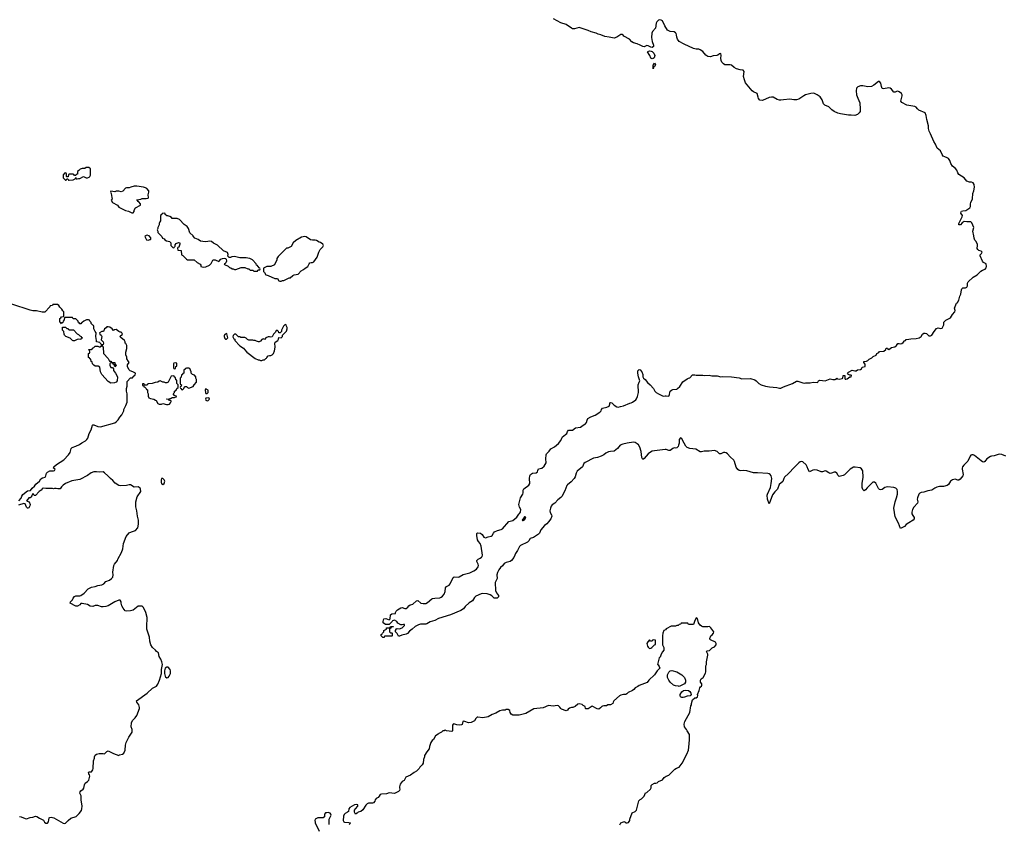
# Model space of a CAD drawing. Header units: inches. Extents: x 2348423 to 2474978, y 460702 to 613625.
# Tile 7 of 113: x 2396328 to 2411467, y 480952 to 493323. Entities that reach past the tile are written whole.
import ezdxf

# ---------------------------------------------------------------- set-up
doc = ezdxf.new("R2010")
doc.units = ezdxf.units.IN
doc.header["$MEASUREMENT"] = 0
for name, color, linetype in [('C3498', 7, 'Continuous'), ('C3499', 7, 'Continuous'), ('C4408', 7, 'Continuous'), ('C4409', 7, 'Continuous'), ('C4418', 7, 'Continuous'), ('C4419', 7, 'Continuous')]:
    doc.layers.add(name, color=color, linetype=linetype)

msp = doc.modelspace()

# ---------------------------------------------------------------- linework, layer by layer
at = {"layer": 'C3498', "color": 5, "elevation": 120}
for points in [[(2398265, 490000), (2398254, 489990), (2398278, 489938), (2398310, 489934), (2398330, 489942), (2398338, 489942), (2398346, 489950), (2398346, 489970), (2398318, 489998), (2398312, 490000)], [(2398504, 490000), (2398514, 489990), (2398525, 489965), (2398550, 489952), (2398560, 489940), (2398584, 489924), (2398634, 489910), (2398642, 489902), (2398654, 489890), (2398654, 489850), (2398690, 489814), (2398702, 489818), (2398707, 489833), (2398718, 489842), (2398720, 489860), (2398736, 489884), (2398770, 489898), (2398790, 489892), (2398792, 489870), (2398780, 489840), (2398773, 489827), (2398758, 489822), (2398754, 489810), (2398758, 489778), (2398813, 489773), (2398814, 489710), (2398837, 489697), (2398890, 489642), (2398910, 489632), (2399012, 489632), (2399054, 489590), (2399104, 489564), (2399112, 489550), (2399114, 489530), (2399150, 489518), (2399190, 489522), (2399246, 489550), (2399270, 489574), (2399295, 489625), (2399306, 489630), (2399331, 489631), (2399390, 489605), (2399420, 489640), (2399447, 489653), (2399470, 489655), (2399491, 489650), (2399501, 489641), (2399507, 489610), (2399496, 489584), (2399486, 489574), (2399474, 489570), (2399478, 489558), (2399532, 489532), (2399553, 489513), (2399574, 489510), (2399593, 489493), (2399612, 489492), (2399630, 489482), (2399650, 489482), (2399733, 489513), (2399790, 489512), (2399833, 489493), (2399852, 489492), (2399870, 489474), (2399910, 489474), (2399930, 489454), (2399970, 489454), (2399982, 489458), (2399990, 489474), (2400000, 489475)], [(2400000, 489523), (2399987, 489527), (2399982, 489542), (2399967, 489547), (2399966, 489570), (2399906, 489630), (2399866, 489650), (2399838, 489658), (2399810, 489662), (2399710, 489662), (2399630, 489684), (2399590, 489675), (2399570, 489665), (2399547, 489667), (2399528, 489688), (2399533, 489713), (2399529, 489730), (2399521, 489741), (2399462, 489770), (2399370, 489855), (2399309, 489889), (2399275, 489915), (2399250, 489919), (2399190, 489905), (2399146, 489910), (2399110, 489917), (2399070, 489944), (2399023, 489963), (2398997, 489997), (2398995, 490000)], [(2396314, 485926), (2396352, 485968), (2396361, 485999), (2396376, 486024), (2396450, 486078), (2396496, 486084), (2396520, 486120), (2396555, 486150), (2396578, 486182), (2396630, 486226), (2396654, 486266), (2396679, 486281), (2396719, 486290), (2396732, 486310), (2396739, 486350), (2396754, 486366), (2396790, 486387), (2396850, 486384), (2396861, 486390), (2396874, 486410), (2396870, 486418), (2396848, 486430), (2396855, 486450), (2396895, 486485), (2397004, 486556), (2397079, 486630), (2397104, 486670), (2397121, 486730), (2397133, 486747), (2397190, 486764), (2397247, 486793), (2397281, 486819), (2397339, 486850), (2397361, 486870), (2397373, 486890), (2397397, 486963), (2397425, 487015), (2397445, 487090), (2397450, 487094), (2397470, 487095), (2397530, 487067), (2397570, 487064), (2397790, 487127), (2397810, 487138), (2397842, 487170), (2397866, 487214), (2397899, 487250), (2397928, 487310), (2397928, 487330), (2397962, 487390), (2397980, 487440), (2397978, 487570), (2397969, 487610), (2397969, 487650), (2397978, 487690), (2397980, 487760), (2398030, 487814), (2398062, 487818), (2398067, 487833), (2398082, 487838), (2398087, 487853), (2398102, 487858), (2398106, 487890), (2398066, 487910), (2398024, 487924), (2398005, 487945), (2397985, 487990), (2397986, 488014), (2398009, 488050), (2398002, 488070), (2397975, 488110), (2397975, 488135), (2397962, 488170), (2397962, 488210), (2397973, 488267), (2397975, 488315), (2397962, 488342), (2397948, 488348), (2397948, 488370), (2397938, 488390), (2397910, 488418), (2397886, 488430), (2397868, 488450), (2397906, 488490), (2397898, 488510), (2397890, 488518), (2397870, 488518), (2397850, 488529), (2397810, 488558), (2397784, 488556), (2397770, 488546), (2397748, 488568), (2397714, 488594), (2397690, 488598), (2397670, 488598), (2397657, 488583), (2397632, 488568), (2397614, 488530), (2397593, 488527), (2397554, 488510), (2397562, 488490), (2397582, 488470), (2397591, 488451), (2397582, 488402), (2397610, 488372), (2397618, 488350), (2397612, 488328), (2397598, 488322), (2397594, 488310), (2397613, 488287), (2397614, 488190), (2397690, 488114), (2397710, 488074), (2397731, 488071), (2397738, 488058), (2397750, 488054), (2397792, 488052), (2397798, 488018), (2397810, 488014), (2397811, 488011), (2397788, 487988), (2397782, 488022), (2397768, 488028), (2397762, 488042), (2397730, 488046), (2397718, 488042), (2397714, 488030), (2397714, 488010), (2397724, 487984), (2397730, 487974), (2397753, 487973), (2397770, 487954), (2397771, 487930), (2397801, 487890), (2397831, 487830), (2397825, 487770), (2397811, 487749), (2397783, 487737), (2397730, 487734), (2397690, 487759), (2397589, 487870), (2397568, 487910), (2397562, 487982), (2397536, 487996), (2397490, 487998), (2397466, 488010), (2397448, 488030), (2397442, 488062), (2397426, 488070), (2397422, 488102), (2397407, 488107), (2397402, 488122), (2397386, 488130), (2397386, 488190), (2397402, 488198), (2397406, 488210), (2397402, 488242), (2397390, 488246), (2397390, 488254), (2397430, 488254), (2397442, 488258), (2397446, 488270), (2397470, 488282), (2397490, 488302), (2397530, 488302), (2397550, 488292), (2397567, 488293), (2397586, 488310), (2397586, 488330), (2397566, 488350), (2397562, 488362), (2397508, 488368), (2397509, 488390), (2397499, 488450), (2397506, 488510), (2397486, 488530), (2397466, 488570), (2397466, 488610), (2397462, 488622), (2397450, 488626), (2397428, 488650), (2397427, 488667), (2397406, 488690), (2397402, 488702), (2397387, 488707), (2397353, 488707), (2397314, 488690), (2397290, 488666), (2397278, 488662), (2397270, 488646), (2397250, 488646), (2397242, 488662), (2397226, 488670), (2397226, 488690), (2397190, 488726), (2397150, 488726), (2397142, 488742), (2397130, 488746), (2397030, 488746), (2397018, 488742), (2397014, 488710), (2396994, 488690), (2396993, 488667), (2396978, 488662), (2396970, 488646), (2396962, 488662), (2396946, 488670), (2396946, 488730), (2396962, 488738), (2396968, 488752), (2397002, 488758), (2397006, 488770), (2397006, 488830), (2396990, 488846), (2396978, 488870), (2396943, 488903), (2396930, 488926), (2396910, 488946), (2396850, 488946), (2396838, 488942), (2396830, 488926), (2396798, 488922), (2396793, 488907), (2396713, 488827), (2396672, 488828), (2396588, 488848), (2396531, 488849), (2396490, 488855), (2396206, 488950)], [(2400000, 488370), (2399970, 488378), (2399950, 488388), (2399930, 488388), (2399910, 488395), (2399850, 488398), (2399830, 488408), (2399810, 488428), (2399790, 488435), (2399730, 488438), (2399710, 488446), (2399690, 488446), (2399650, 488486), (2399630, 488486), (2399610, 488466), (2399606, 488446), (2399618, 488418), (2399634, 488410), (2399634, 488390), (2399714, 488310), (2399771, 488271), (2399782, 488250), (2399822, 488210), (2399950, 488112), (2399993, 488093), (2400000, 488092)], [(2396327, 481073), (2396350, 481067), (2396410, 481040), (2396430, 481038), (2396490, 481056), (2396530, 481060), (2396570, 481075), (2396590, 481073), (2396630, 481045), (2396693, 481013), (2396710, 480985), (2396730, 480967), (2396755, 480970), (2396769, 480990), (2396783, 481050), (2396790, 481057), (2396810, 481064), (2396852, 481052), (2396998, 480970), (2397010, 480965), (2397030, 480968), (2397071, 481009), (2397116, 481044), (2397194, 481070), (2397243, 481117), (2397276, 481164), (2397284, 481190), (2397289, 481230), (2397272, 481330), (2397272, 481390), (2397253, 481430), (2397256, 481450), (2397270, 481467), (2397304, 481490), (2397315, 481505), (2397323, 481557), (2397336, 481584), (2397372, 481608), (2397389, 481630), (2397404, 481690), (2397402, 481710), (2397389, 481730), (2397384, 481750), (2397390, 481756), (2397410, 481761), (2397430, 481758), (2397453, 481787), (2397457, 481810), (2397462, 481930), (2397478, 481970), (2397478, 481990), (2397490, 482014), (2397510, 482032), (2397527, 482033), (2397550, 482042), (2397610, 482042), (2397630, 482034), (2397670, 482072), (2397690, 482082), (2397770, 482038), (2397850, 482012), (2397861, 482019), (2397910, 482031), (2397930, 482044), (2397950, 482090), (2397954, 482170), (2397967, 482210), (2398007, 482290), (2398055, 482370), (2398055, 482410), (2398041, 482450), (2398046, 482514), (2398064, 482550), (2398104, 482590), (2398130, 482625), (2398169, 482730), (2398169, 482750), (2398159, 482790), (2398130, 482828), (2398124, 482850), (2398290, 482966), (2398370, 483046), (2398430, 483076), (2398450, 483105), (2398478, 483170), (2398507, 483270), (2398507, 483330), (2398522, 483410), (2398512, 483452), (2398499, 483490), (2398473, 483530), (2398462, 483590), (2398430, 483609), (2398414, 483630), (2398369, 483670), (2398343, 483710), (2398329, 483770), (2398323, 483830), (2398285, 483950), (2398281, 483990), (2398288, 484132), (2398269, 484210), (2398230, 484286), (2398210, 484306), (2398150, 484306), (2398074, 484246), (2398030, 484234), (2397970, 484229), (2397950, 484235), (2397917, 484277), (2397899, 484310), (2397889, 484350), (2397889, 484370), (2397870, 484398), (2397850, 484398), (2397790, 484374), (2397741, 484339), (2397690, 484312), (2397650, 484299), (2397610, 484293), (2397586, 484294), (2397530, 484315), (2397510, 484318), (2397490, 484317), (2397450, 484303), (2397410, 484305), (2397370, 484329), (2397290, 484349), (2397270, 484348), (2397250, 484328), (2397214, 484306), (2397190, 484305), (2397102, 484350), (2397109, 484370), (2397139, 484401), (2397149, 484430), (2397170, 484455), (2397190, 484463), (2397250, 484463), (2397270, 484471), (2397317, 484503), (2397379, 484570), (2397410, 484590), (2397430, 484599), (2397490, 484606), (2397530, 484623), (2397590, 484632), (2397621, 484650), (2397653, 484687), (2397710, 484708), (2397741, 484730), (2397759, 484750), (2397764, 484790), (2397758, 484830), (2397776, 484930), (2397787, 484953), (2397832, 485008), (2397839, 485030), (2397893, 485130), (2397912, 485188), (2397926, 485270), (2397964, 485376), (2398009, 485431), (2398049, 485451), (2398109, 485471), (2398142, 485510), (2398153, 485567), (2398154, 485630), (2398139, 485690), (2398129, 485770), (2398115, 485835), (2398114, 485910), (2398134, 485986), (2398188, 486070), (2398187, 486107), (2398182, 486122), (2398150, 486138), (2398090, 486134), (2398030, 486169), (2398010, 486173), (2397970, 486161), (2397870, 486155), (2397850, 486160), (2397797, 486197), (2397760, 486240), (2397723, 486270), (2397685, 486310), (2397630, 486358), (2397610, 486369), (2397550, 486366), (2397510, 486372), (2397470, 486370), (2397425, 486355), (2397370, 486315), (2397250, 486253), (2397130, 486233), (2397032, 486190), (2396995, 486165), (2396970, 486138), (2396950, 486108), (2396912, 486108), (2396890, 486115), (2396865, 486115), (2396850, 486109), (2396830, 486115), (2396730, 486114), (2396690, 486119), (2396672, 486110), (2396666, 486094), (2396643, 486077), (2396625, 486070), (2396570, 486008), (2396550, 486006), (2396539, 486030), (2396530, 486037), (2396516, 486004), (2396498, 485982), (2396487, 485973), (2396470, 485972), (2396445, 485935), (2396432, 485930), (2396441, 485921), (2396471, 485911), (2396491, 485870), (2396486, 485850), (2396470, 485818), (2396454, 485810), (2396446, 485810), (2396430, 485826), (2396410, 485878), (2396390, 485883), (2396310, 485861)]]:
    msp.add_lwpolyline(points, dxfattribs=at)
for points in [[(2397270, 488408), (2397230, 488409), (2397210, 488404), (2397170, 488384), (2397150, 488384), (2397138, 488390), (2397106, 488426), (2397038, 488450), (2397018, 488470), (2397009, 488490), (2397007, 488527), (2396988, 488550), (2396987, 488593), (2397030, 488594), (2397050, 488574), (2397073, 488573), (2397078, 488558), (2397090, 488554), (2397153, 488553), (2397212, 488492), (2397230, 488482), (2397250, 488462), (2397274, 488450), (2397278, 488438), (2397290, 488434), (2397291, 488431), (2397286, 488426), (2397274, 488426)], [(2399510, 488498), (2399480, 488480), (2399472, 488470), (2399471, 488450), (2399481, 488421), (2399490, 488411), (2399510, 488411), (2399529, 488430), (2399515, 488495)], [(2398730, 488046), (2398698, 488042), (2398694, 488030), (2398694, 487970), (2398698, 487958), (2398710, 487954), (2398722, 487958), (2398726, 487990), (2398742, 487998), (2398746, 488010), (2398742, 488042)], [(2398930, 487966), (2398890, 487966), (2398878, 487962), (2398873, 487947), (2398858, 487942), (2398854, 487930), (2398854, 487890), (2398838, 487882), (2398830, 487866), (2398818, 487862), (2398812, 487828), (2398794, 487810), (2398794, 487730), (2398798, 487718), (2398814, 487710), (2398813, 487687), (2398798, 487682), (2398794, 487670), (2398798, 487658), (2398813, 487653), (2398818, 487638), (2398830, 487634), (2398850, 487654), (2398862, 487678), (2398870, 487682), (2398890, 487682), (2398906, 487666), (2398930, 487658), (2398995, 487685), (2399008, 487710), (2399046, 487750), (2399046, 487790), (2399038, 487810), (2399038, 487830), (2399015, 487855), (2398986, 487870), (2398966, 487890), (2398966, 487910), (2398956, 487936), (2398942, 487962)], [(2398690, 487846), (2398658, 487842), (2398612, 487750), (2398590, 487738), (2398570, 487738), (2398550, 487748), (2398530, 487748), (2398490, 487768), (2398473, 487767), (2398450, 487748), (2398413, 487747), (2398367, 487727), (2398310, 487726), (2398298, 487722), (2398290, 487706), (2398246, 487706), (2398242, 487722), (2398230, 487726), (2398218, 487722), (2398214, 487710), (2398218, 487698), (2398234, 487694), (2398238, 487678), (2398253, 487673), (2398273, 487653), (2398278, 487638), (2398294, 487630), (2398294, 487590), (2398302, 487570), (2398304, 487536), (2398312, 487510), (2398338, 487498), (2398390, 487487), (2398415, 487475), (2398426, 487466), (2398450, 487422), (2398473, 487413), (2398507, 487413), (2398530, 487422), (2398586, 487406), (2398610, 487407), (2398630, 487412), (2398648, 487430), (2398658, 487450), (2398656, 487456), (2398650, 487466), (2398630, 487466), (2398622, 487482), (2398590, 487486), (2398586, 487490), (2398627, 487493), (2398656, 487504), (2398670, 487514), (2398710, 487514), (2398746, 487530), (2398707, 487547), (2398686, 487570), (2398706, 487590), (2398706, 487610), (2398735, 487625), (2398746, 487650), (2398766, 487670), (2398766, 487710), (2398746, 487730), (2398746, 487770), (2398742, 487782), (2398727, 487787), (2398722, 487822), (2398707, 487827), (2398702, 487842)], [(2399190, 487646), (2399182, 487630), (2399184, 487584), (2399190, 487574), (2399210, 487574), (2399227, 487593), (2399227, 487627)], [(2399227, 487507), (2399190, 487506), (2399185, 487490), (2399190, 487474), (2399210, 487465), (2399226, 487470), (2399246, 487490), (2399242, 487502)], [(2398530, 486269), (2398510, 486269), (2398504, 486250), (2398502, 486210), (2398510, 486186), (2398530, 486178), (2398549, 486191), (2398559, 486230), (2398549, 486250)], [(2398590, 483369), (2398567, 483353), (2398555, 483310), (2398555, 483270), (2398563, 483230), (2398570, 483218), (2398590, 483202), (2398609, 483211), (2398628, 483230), (2398648, 483272), (2398649, 483310), (2398642, 483330), (2398609, 483369)]]:
    msp.add_lwpolyline(points, close=True, dxfattribs=at)
at = {"layer": 'C3499', "color": 5, "elevation": 120}
for points in [[(2397390, 491048), (2397350, 491048), (2397330, 491035), (2397286, 491034), (2397257, 491023), (2397237, 491003), (2397214, 490990), (2397214, 490950), (2397198, 490942), (2397190, 490926), (2397170, 490926), (2397162, 490942), (2397150, 490946), (2397090, 490946), (2397078, 490942), (2397073, 490907), (2397050, 490906), (2397046, 490910), (2397046, 490950), (2397042, 490962), (2397030, 490966), (2397018, 490962), (2397013, 490947), (2396998, 490942), (2396994, 490930), (2396994, 490890), (2397030, 490854), (2397042, 490858), (2397050, 490874), (2397070, 490874), (2397078, 490858), (2397090, 490854), (2397150, 490862), (2397182, 490878), (2397190, 490894), (2397198, 490878), (2397210, 490874), (2397230, 490882), (2397250, 490882), (2397310, 490912), (2397350, 490892), (2397370, 490892), (2397396, 490904), (2397408, 490912), (2397418, 490930), (2397415, 491030)], [(2398130, 490761), (2398090, 490761), (2398034, 490750), (2398010, 490738), (2397970, 490738), (2397954, 490730), (2397913, 490687), (2397890, 490678), (2397850, 490688), (2397810, 490688), (2397790, 490678), (2397730, 490686), (2397722, 490670), (2397734, 490650), (2397742, 490590), (2397752, 490570), (2397734, 490550), (2397754, 490510), (2397830, 490472), (2397850, 490442), (2397954, 490390), (2398000, 490380), (2398050, 490352), (2398070, 490354), (2398087, 490373), (2398088, 490392), (2398106, 490430), (2398186, 490470), (2398186, 490490), (2398160, 490520), (2398146, 490530), (2398142, 490542), (2398130, 490546), (2398127, 490553), (2398190, 490565), (2398210, 490576), (2398256, 490576), (2398270, 490572), (2398302, 490578), (2398306, 490590), (2398302, 490630), (2398314, 490670), (2398314, 490690), (2398285, 490725), (2398260, 490740), (2398232, 490748)]]:
    msp.add_lwpolyline(points, close=True, dxfattribs=at)
for points in [[(2398995, 490000), (2398944, 490044), (2398925, 490110), (2398905, 490145), (2398856, 490176), (2398786, 490250), (2398750, 490268), (2398670, 490266), (2398662, 490282), (2398636, 490296), (2398607, 490307), (2398588, 490308), (2398566, 490330), (2398562, 490342), (2398550, 490346), (2398518, 490342), (2398514, 490330), (2398494, 490310), (2398494, 490230), (2398484, 490216), (2398473, 490187), (2398472, 490168), (2398454, 490130), (2398454, 490110), (2398442, 490090), (2398454, 490070), (2398454, 490050), (2398504, 490000)], [(2398312, 490000), (2398290, 490008), (2398273, 490007), (2398265, 490000)]]:
    msp.add_lwpolyline(points, dxfattribs=at)
at = {"layer": 'C4408', "color": 5}
for points, elevation in [([(2400710, 489989), (2400663, 489977), (2400572, 489930), (2400532, 489890), (2400504, 489836), (2400451, 489809), (2400430, 489808), (2400300, 489680), (2400282, 489650), (2400282, 489630), (2400244, 489556), (2400190, 489528), (2400130, 489526), (2400078, 489502), (2400074, 489490), (2400074, 489450), (2400090, 489434), (2400110, 489402), (2400133, 489393), (2400150, 489392), (2400250, 489342), (2400290, 489342), (2400314, 489310), (2400330, 489302), (2400350, 489302), (2400370, 489312), (2400390, 489312), (2400470, 489352), (2400487, 489353), (2400526, 489390), (2400550, 489402), (2400610, 489412), (2400656, 489464), (2400690, 489482), (2400715, 489505), (2400758, 489530), (2400778, 489570), (2400790, 489582), (2400810, 489591), (2400830, 489592), (2400850, 489602), (2400902, 489670), (2400929, 489751), (2400949, 489791), (2400988, 489830), (2400998, 489850), (2400988, 489870), (2400955, 489895), (2400930, 489903), (2400890, 489926), (2400870, 489932), (2400830, 489933), (2400799, 489939), (2400730, 489984)], 120), ([(2404090, 485679), (2404051, 485630), (2404061, 485621), (2404070, 485621), (2404090, 485635), (2404101, 485650), (2404108, 485670), (2404098, 485678)], 80), ([(2402030, 483894), (2402050, 483894), (2402054, 483890), (2402054, 483850), (2402050, 483846), (2401950, 483846), (2401938, 483842), (2401930, 483826), (2401910, 483826), (2401888, 483850), (2401888, 483872), (2401902, 483878), (2401907, 483893), (2401926, 483910), (2401926, 483930), (2401966, 483950), (2401966, 483970), (2401970, 483974), (2402010, 483974), (2402022, 483978), (2402030, 483994), (2402073, 483993), (2402070, 483986), (2402038, 483982), (2402030, 483966), (2402018, 483962), (2402013, 483947), (2402014, 483910)], 80), ([(2406070, 483786), (2406058, 483782), (2406050, 483766), (2406028, 483768), (2406010, 483786), (2405984, 483756), (2405972, 483730), (2405982, 483690), (2405990, 483674), (2406010, 483654), (2406030, 483662), (2406046, 483670), (2406087, 483713), (2406102, 483718), (2406106, 483730), (2406106, 483770), (2406102, 483782)], 120), ([(2406470, 483069), (2406455, 483075), (2406410, 483079), (2406378, 483090), (2406330, 483138), (2406309, 483170), (2406289, 483210), (2406289, 483250), (2406309, 483290), (2406328, 483310), (2406355, 483315), (2406434, 483294), (2406510, 483251), (2406551, 483210), (2406565, 483170), (2406564, 483136), (2406552, 483110)], 120), ([(2406510, 482900), (2406489, 482910), (2406483, 482930), (2406485, 482950), (2406509, 482991), (2406533, 483007), (2406570, 483014), (2406610, 483008), (2406630, 482995), (2406645, 482970), (2406651, 482950), (2406635, 482925), (2406590, 482922), (2406550, 482907), (2406530, 482900)], 120)]:
    msp.add_lwpolyline(points, close=True, dxfattribs=dict(at, elevation=elevation))
for points, elevation in [([(2400000, 489475), (2400022, 489478), (2400026, 489490), (2400022, 489502), (2400007, 489507), (2400002, 489522), (2400000, 489523)], 120), ([(2400000, 488092), (2400012, 488092), (2400030, 488082), (2400050, 488082), (2400070, 488094), (2400090, 488094), (2400110, 488114), (2400122, 488118), (2400126, 488130), (2400147, 488153), (2400170, 488162), (2400190, 488162), (2400210, 488171), (2400229, 488190), (2400245, 488230), (2400254, 488290), (2400249, 488351), (2400256, 488364), (2400298, 488390), (2400308, 488410), (2400310, 488434), (2400350, 488432), (2400360, 488440), (2400368, 488450), (2400367, 488473), (2400430, 488534), (2400442, 488570), (2400442, 488590), (2400428, 488610), (2400426, 488630), (2400410, 488638), (2400382, 488610), (2400353, 488547), (2400352, 488528), (2400333, 488507), (2400310, 488506), (2400306, 488530), (2400290, 488546), (2400270, 488546), (2400260, 488520), (2400232, 488490), (2400210, 488446), (2400190, 488442), (2400170, 488449), (2400150, 488449), (2400112, 488430), (2400090, 488408), (2400070, 488418), (2400052, 488408), (2400030, 488378), (2400010, 488368), (2400000, 488370)], 120), ([(2410000, 485587), (2409960, 485560), (2409930, 485533), (2409870, 485502), (2409842, 485582), (2409790, 485681), (2409769, 485810), (2409790, 485910), (2409811, 485969), (2409824, 486030), (2409827, 486070), (2409817, 486097), (2409798, 486118), (2409770, 486130), (2409670, 486140), (2409630, 486128), (2409590, 486101), (2409570, 486094), (2409550, 486097), (2409530, 486113), (2409490, 486197), (2409470, 486214), (2409446, 486210), (2409356, 486124), (2409330, 486092), (2409310, 486081), (2409290, 486098), (2409281, 486130), (2409281, 486190), (2409299, 486290), (2409290, 486388), (2409270, 486418), (2409250, 486432), (2409176, 486444), (2409150, 486444), (2409122, 486430), (2409096, 486410), (2409010, 486325), (2408987, 486313), (2408930, 486298), (2408910, 486313), (2408891, 486350), (2408870, 486367), (2408850, 486366), (2408810, 486351), (2408790, 486348), (2408770, 486354), (2408730, 486381), (2408710, 486388), (2408670, 486372), (2408650, 486371), (2408590, 486396), (2408550, 486403), (2408523, 486397), (2408470, 486372), (2408450, 486405), (2408438, 486450), (2408419, 486479), (2408370, 486525), (2408350, 486531), (2408330, 486527), (2408309, 486511), (2408239, 486441), (2408150, 486343), (2408088, 486290), (2408076, 486270), (2408059, 486221), (2408004, 486176), (2407977, 486103), (2407938, 486062), (2407902, 486018), (2407850, 485879), (2407826, 485950), (2407823, 486010), (2407827, 486030), (2407872, 486128), (2407884, 486190), (2407890, 486270), (2407880, 486310), (2407869, 486329), (2407850, 486342), (2407830, 486347), (2407670, 486357), (2407610, 486355), (2407510, 486386), (2407450, 486391), (2407410, 486386), (2407390, 486390), (2407370, 486406), (2407344, 486444), (2407320, 486530), (2407306, 486550), (2407250, 486601), (2407210, 486650), (2407190, 486663), (2407170, 486668), (2407150, 486666), (2407110, 486646), (2407090, 486646), (2407050, 486683), (2407010, 486697), (2406930, 486688), (2406850, 486691), (2406810, 486679), (2406790, 486679), (2406722, 486722), (2406630, 486730), (2406590, 486747), (2406568, 486768), (2406542, 486810), (2406510, 486880), (2406490, 486892), (2406469, 486870), (2406467, 486813), (2406459, 486781), (2406450, 486763), (2406430, 486742), (2406410, 486736), (2406390, 486738), (2406370, 486732), (2406330, 486701), (2406310, 486699), (2406270, 486716), (2406250, 486717), (2406170, 486702), (2406090, 486696), (2406053, 486687), (2406025, 486675), (2405990, 486650), (2405930, 486576), (2405910, 486563), (2405895, 486590), (2405883, 486683), (2405862, 486750), (2405844, 486784), (2405823, 486803), (2405790, 486821), (2405765, 486825), (2405670, 486814), (2405601, 486799), (2405560, 486780), (2405517, 486730), (2405470, 486689), (2405410, 486686), (2405381, 486679), (2405342, 486658), (2405310, 486631), (2405270, 486613), (2405210, 486590), (2405150, 486580), (2405024, 486516), (2405003, 486497), (2404981, 486450), (2404901, 486379), (2404884, 486350), (2404868, 486292), (2404852, 486268), (2404805, 486215), (2404750, 486171), (2404741, 486159), (2404710, 486078), (2404661, 485990), (2404650, 485976), (2404601, 485939), (2404555, 485890), (2404516, 485864), (2404499, 485841), (2404487, 485810), (2404480, 485770), (2404486, 485746), (2404507, 485710), (2404510, 485690), (2404494, 485650), (2404456, 485604), (2404434, 485570), (2404396, 485544), (2404341, 485479), (2404320, 485430), (2404307, 485413), (2404230, 485361), (2404176, 485344), (2404157, 485310), (2404136, 485290), (2404030, 485241), (2404010, 485221), (2403980, 485160), (2403950, 485118), (2403943, 485090), (2403926, 485054), (2403890, 485009), (2403869, 484991), (2403805, 484975), (2403779, 484961), (2403750, 484924), (2403720, 484900), (2403696, 484864), (2403675, 484825), (2403662, 484790), (2403669, 484730), (2403637, 484670), (2403645, 484545), (2403659, 484510), (2403691, 484470), (2403691, 484450), (2403671, 484430), (2403622, 484430), (2403585, 484465), (2403560, 484480), (2403514, 484494), (2403450, 484501), (2403423, 484497), (2403342, 484458), (2403321, 484439), (2403290, 484390), (2403241, 484359), (2403178, 484302), (2403150, 484267), (2403110, 484238), (2402950, 484170), (2402765, 484115), (2402710, 484085), (2402637, 484063), (2402590, 484036), (2402570, 484029), (2402530, 484027), (2402490, 484029), (2402460, 484020), (2402406, 483994), (2402361, 483950), (2402319, 483921), (2402290, 483886), (2402270, 483873), (2402201, 483859), (2402170, 483842), (2402150, 483846), (2402130, 483886), (2402106, 483910), (2402106, 483930), (2402122, 483958), (2402130, 483962), (2402170, 483958), (2402206, 483970), (2402246, 484010), (2402242, 484022), (2402230, 484026), (2402210, 484018), (2402190, 484018), (2402142, 484042), (2402126, 484070), (2402090, 484088), (2402058, 484082), (2402054, 484070), (2402010, 484026), (2401950, 484026), (2401918, 484050), (2401918, 484070), (2401929, 484110), (2401957, 484117), (2402010, 484094), (2402026, 484110), (2402029, 484170), (2402048, 484190), (2402106, 484194), (2402106, 484206), (2402118, 484230), (2402138, 484250), (2402190, 484281), (2402210, 484286), (2402250, 484271), (2402270, 484271), (2402295, 484290), (2402310, 484311), (2402334, 484326), (2402370, 484336), (2402430, 484386), (2402450, 484391), (2402494, 484354), (2402530, 484347), (2402570, 484348), (2402598, 484362), (2402663, 484417), (2402676, 484424), (2402710, 484431), (2402790, 484436), (2402810, 484445), (2402830, 484457), (2402855, 484490), (2402869, 484530), (2402877, 484590), (2402890, 484610), (2402929, 484631), (2402949, 484651), (2402992, 484748), (2403010, 484759), (2403070, 484754), (2403083, 484757), (2403147, 484793), (2403250, 484816), (2403310, 484848), (2403350, 484877), (2403377, 484910), (2403384, 484930), (2403379, 484950), (2403355, 484990), (2403355, 485010), (2403375, 485030), (2403410, 485042), (2403430, 485057), (2403440, 485070), (2403444, 485090), (2403425, 485230), (2403409, 485270), (2403380, 485300), (2403365, 485325), (2403355, 485390), (2403358, 485422), (2403369, 485431), (2403411, 485430), (2403439, 485410), (2403466, 485366), (2403490, 485355), (2403530, 485372), (2403577, 485383), (2403590, 485391), (2403612, 485430), (2403629, 485450), (2403673, 485467), (2403730, 485482), (2403750, 485495), (2403850, 485608), (2403910, 485624), (2403970, 485675), (2404001, 485719), (2404015, 485730), (2404026, 485750), (2404032, 485790), (2404012, 485830), (2404004, 485870), (2404026, 485970), (2404066, 486030), (2404071, 486050), (2404070, 486090), (2404077, 486110), (2404154, 486166), (2404170, 486190), (2404165, 486270), (2404172, 486310), (2404183, 486330), (2404210, 486350), (2404270, 486354), (2404289, 486370), (2404292, 486390), (2404305, 486415), (2404358, 486430), (2404390, 486458), (2404424, 486510), (2404417, 486570), (2404423, 486630), (2404429, 486650), (2404470, 486687), (2404496, 486724), (2404550, 486753), (2404612, 486808), (2404648, 486852), (2404662, 486890), (2404674, 486910), (2404739, 486961), (2404750, 486991), (2404767, 487013), (2404830, 487011), (2404873, 487047), (2404950, 487059), (2404990, 487088), (2405018, 487102), (2405029, 487110), (2405041, 487130), (2405052, 487168), (2405064, 487190), (2405110, 487215), (2405177, 487243), (2405248, 487290), (2405269, 487311), (2405274, 487330), (2405290, 487351), (2405355, 487365), (2405390, 487381), (2405403, 487410), (2405401, 487430), (2405410, 487437), (2405430, 487433), (2405470, 487396), (2405510, 487371), (2405530, 487366), (2405563, 487377), (2405610, 487384), (2405710, 487427), (2405730, 487431), (2405750, 487441), (2405800, 487480), (2405809, 487491), (2405826, 487530), (2405842, 487590), (2405839, 487710), (2405850, 487750), (2405865, 487770), (2405840, 487830), (2405830, 487890), (2405834, 487926), (2405850, 487945), (2405870, 487937), (2405892, 487910), (2405907, 487870), (2405911, 487831), (2405921, 487810), (2405946, 487790), (2405983, 487743), (2406021, 487710), (2406071, 487651), (2406095, 487610), (2406116, 487590), (2406150, 487570), (2406210, 487539), (2406230, 487535), (2406250, 487541), (2406270, 487541), (2406310, 487532), (2406320, 487560), (2406323, 487590), (2406330, 487611), (2406350, 487627), (2406370, 487635), (2406430, 487643), (2406442, 487650), (2406477, 487683), (2406526, 487754), (2406590, 487802), (2406610, 487812), (2406630, 487814), (2406670, 487862), (2406710, 487865), (2406730, 487858), (2406830, 487858), (2406850, 487851), (2406930, 487856), (2406970, 487846), (2407050, 487847), (2407110, 487831), (2407130, 487836), (2407270, 487831), (2407390, 487816), (2407430, 487801), (2407564, 487804), (2407630, 487785), (2407650, 487772), (2407690, 487731), (2407730, 487711), (2407794, 487690), (2407857, 487677), (2407970, 487667), (2408010, 487659), (2408030, 487659), (2408050, 487666), (2408070, 487679), (2408209, 487731), (2408270, 487765), (2408290, 487765), (2408370, 487738), (2408390, 487736), (2408410, 487741), (2408480, 487740), (2408530, 487751), (2408590, 487746), (2408598, 487750), (2408609, 487771), (2408630, 487778), (2408710, 487771), (2408790, 487799), (2408830, 487791), (2408867, 487793), (2408882, 487798), (2408890, 487812), (2408902, 487802), (2408930, 487798), (2408976, 487804), (2408986, 487810), (2408990, 487852), (2409014, 487850), (2409013, 487813), (2409018, 487798), (2409030, 487794), (2409050, 487802), (2409090, 487834), (2409110, 487834), (2409118, 487850), (2409110, 487858), (2409090, 487858), (2409069, 487869), (2409058, 487890), (2409070, 487902), (2409130, 487932), (2409150, 487931), (2409170, 487922), (2409190, 487922), (2409210, 487938), (2409256, 487944), (2409270, 487954), (2409282, 487978), (2409326, 487990), (2409327, 488027), (2409306, 488050), (2409308, 488070), (2409350, 488072), (2409370, 488082), (2409390, 488102), (2409430, 488122), (2409450, 488142), (2409495, 488165), (2409508, 488190), (2409535, 488205), (2409550, 488222), (2409613, 488227), (2409646, 488250), (2409650, 488272), (2409672, 488272), (2409678, 488258), (2409690, 488254), (2409730, 488285), (2409785, 488295), (2409809, 488311), (2409830, 488342), (2409850, 488345), (2409870, 488338), (2409890, 488345), (2409910, 488358), (2409934, 488386), (2409946, 488390), (2409956, 488404), (2410000, 488411)], 80), ([(2405555, 480945), (2405570, 480972), (2405610, 480992), (2405630, 480994), (2405638, 480978), (2405653, 480973), (2405670, 480972), (2405690, 480982), (2405708, 481010), (2405709, 481030), (2405746, 481130), (2405789, 481151), (2405809, 481171), (2405839, 481270), (2405845, 481315), (2405870, 481334), (2405890, 481342), (2405930, 481382), (2405950, 481434), (2405970, 481442), (2406028, 481490), (2406038, 481510), (2406038, 481550), (2406050, 481562), (2406090, 481582), (2406110, 481582), (2406129, 481591), (2406148, 481610), (2406210, 481638), (2406238, 481670), (2406268, 481690), (2406310, 481707), (2406400, 481800), (2406425, 481815), (2406470, 481831), (2406514, 481890), (2406585, 482030), (2406609, 482090), (2406618, 482138), (2406624, 482250), (2406624, 482330), (2406589, 482390), (2406582, 482410), (2406548, 482450), (2406542, 482490), (2406555, 482530), (2406634, 482670), (2406649, 482771), (2406655, 482790), (2406655, 482810), (2406675, 482865), (2406710, 482898), (2406730, 482898), (2406748, 482910), (2406754, 482930), (2406748, 482950), (2406773, 483010), (2406784, 483050), (2406794, 483066), (2406810, 483074), (2406815, 483090), (2406818, 483110), (2406798, 483138), (2406795, 483170), (2406808, 483190), (2406835, 483210), (2406870, 483274), (2406876, 483296), (2406878, 483390), (2406888, 483410), (2406888, 483448), (2406908, 483550), (2406908, 483570), (2406886, 483610), (2406900, 483620), (2406934, 483626), (2406975, 483665), (2407010, 483682), (2407034, 483710), (2407035, 483730), (2407028, 483750), (2406948, 483788), (2406940, 483800), (2406938, 483810), (2406955, 483850), (2406975, 483865), (2406995, 483890), (2406999, 483910), (2406955, 483975), (2406938, 483990), (2406930, 483994), (2406910, 483988), (2406830, 483986), (2406810, 483998), (2406790, 484015), (2406764, 484050), (2406750, 484118), (2406730, 484126), (2406702, 484070), (2406690, 484026), (2406610, 484026), (2406602, 484042), (2406590, 484046), (2406510, 484046), (2406498, 484042), (2406493, 484027), (2406470, 484026), (2406450, 484006), (2406430, 484006), (2406410, 483998), (2406344, 483996), (2406270, 483958), (2406257, 483943), (2406234, 483930), (2406214, 483890), (2406212, 483850), (2406212, 483710), (2406232, 483672), (2406232, 483630), (2406210, 483606), (2406190, 483566), (2406176, 483524), (2406162, 483510), (2406134, 483410), (2406144, 483404), (2406160, 483380), (2406171, 483350), (2406131, 483310), (2406090, 483249), (2406001, 483170), (2405974, 483130), (2405854, 483086), (2405830, 483069), (2405790, 483049), (2405770, 483022), (2405751, 483009), (2405682, 482978), (2405664, 482956), (2405650, 482948), (2405610, 482948), (2405570, 482939), (2405550, 482929), (2405461, 482850), (2405451, 482830), (2405450, 482808), (2405410, 482788), (2405370, 482788), (2405350, 482775), (2405310, 482774), (2405290, 482769), (2405277, 482763), (2405258, 482742), (2405230, 482724), (2405206, 482726), (2405130, 482768), (2405070, 482728), (2405032, 482728), (2405028, 482730), (2405022, 482762), (2404990, 482778), (2404974, 482794), (2404930, 482804), (2404910, 482799), (2404870, 482764), (2404834, 482750), (2404810, 482749), (2404782, 482738), (2404760, 482720), (2404750, 482706), (2404730, 482698), (2404660, 482720), (2404646, 482730), (2404635, 482755), (2404610, 482775), (2404590, 482779), (2404530, 482769), (2404460, 482780), (2404375, 482745), (2404231, 482729), (2404110, 482655), (2404009, 482629), (2403910, 482629), (2403886, 482646), (2403868, 482670), (2403862, 482702), (2403836, 482716), (2403810, 482715), (2403790, 482709), (2403752, 482708), (2403710, 482695), (2403650, 482662), (2403590, 482642), (2403530, 482604), (2403450, 482589), (2403370, 482599), (2403363, 482597), (2403342, 482578), (2403319, 482541), (2403270, 482517), (2403230, 482513), (2403170, 482533), (2403150, 482535), (2403142, 482530), (2403130, 482486), (2403120, 482480), (2403090, 482478), (2403050, 482482), (2403005, 482495), (2402994, 482490), (2402984, 482476), (2402982, 482390), (2402970, 482378), (2402889, 482389), (2402870, 482398), (2402852, 482388), (2402833, 482387), (2402814, 482370), (2402774, 482350), (2402764, 482336), (2402722, 482310), (2402690, 482258), (2402670, 482238), (2402651, 482210), (2402631, 482150), (2402625, 482110), (2402590, 482068), (2402552, 482010), (2402551, 481990), (2402538, 481950), (2402531, 481890), (2402515, 481865), (2402482, 481830), (2402472, 481810), (2402431, 481769), (2402391, 481749), (2402335, 481705), (2402265, 481675), (2402237, 481623), (2402210, 481608), (2402178, 481570), (2402165, 481530), (2402165, 481510), (2402171, 481490), (2402165, 481470), (2402150, 481455), (2402090, 481424), (2402010, 481435), (2401970, 481418), (2401890, 481413), (2401870, 481408), (2401857, 481383), (2401838, 481362), (2401810, 481349), (2401791, 481330), (2401787, 481310), (2401770, 481284), (2401750, 481276), (2401690, 481275), (2401670, 481268), (2401650, 481248), (2401604, 481176), (2401573, 481147), (2401550, 481146), (2401530, 481138), (2401517, 481123), (2401490, 481106), (2401476, 481136), (2401475, 481170), (2401489, 481191), (2401528, 481230), (2401526, 481250), (2401510, 481255), (2401474, 481250), (2401402, 481210), (2401391, 481190), (2401382, 481150), (2401370, 481138), (2401330, 481118), (2401318, 481102), (2401305, 481075), (2401302, 481010), (2401312, 480992), (2401324, 480984), (2401390, 480982), (2401410, 480974), (2401413, 480967), (2401392, 480948)], 120), ([(2401088, 480950), (2401086, 481030), (2401115, 481090), (2401114, 481110), (2401103, 481123), (2401070, 481135), (2401050, 481128), (2401030, 481128), (2401012, 481110), (2401012, 481068), (2400994, 481050), (2400910, 481049), (2400872, 481030), (2400865, 481010), (2400873, 480987), (2400873, 480973), (2400933, 480847)], 120)]:
    msp.add_lwpolyline(points, dxfattribs=dict(at, elevation=elevation))
at = {"layer": 'C4409', "color": 5, "elevation": 80}
msp.add_lwpolyline([(2410000, 492003), (2409970, 492008), (2409890, 492050), (2409876, 492070), (2409896, 492150), (2409894, 492170), (2409884, 492190), (2409850, 492215), (2409830, 492224), (2409810, 492221), (2409790, 492209), (2409770, 492209), (2409734, 492254), (2409710, 492272), (2409690, 492275), (2409610, 492258), (2409590, 492266), (2409578, 492298), (2409568, 492348), (2409550, 492373), (2409530, 492370), (2409463, 492317), (2409425, 492295), (2409370, 492289), (2409290, 492305), (2409255, 492305), (2409214, 492290), (2409196, 492270), (2409188, 492230), (2409194, 492170), (2409214, 492114), (2409245, 492045), (2409253, 491947), (2409249, 491911), (2409235, 491890), (2409210, 491866), (2409170, 491850), (2409110, 491857), (2409070, 491854), (2408950, 491876), (2408908, 491888), (2408853, 491913), (2408817, 491937), (2408770, 491984), (2408706, 492010), (2408688, 492028), (2408664, 492090), (2408635, 492135), (2408590, 492170), (2408550, 492190), (2408528, 492192), (2408493, 492187), (2408410, 492166), (2408386, 492154), (2408310, 492099), (2408270, 492089), (2408230, 492089), (2408170, 492102), (2408070, 492093), (2408030, 492083), (2408010, 492084), (2407975, 492095), (2407914, 492130), (2407886, 492134), (2407850, 492129), (2407750, 492081), (2407710, 492085), (2407685, 492110), (2407684, 492130), (2407668, 492188), (2407610, 492213), (2407590, 492229), (2407488, 492350), (2407470, 492399), (2407458, 492450), (2407465, 492525), (2407450, 492549), (2407406, 492550), (2407351, 492569), (2407313, 492590), (2407270, 492625), (2407251, 492631), (2407171, 492631), (2407150, 492642), (2407125, 492670), (2407114, 492693), (2407108, 492730), (2407113, 492773), (2407110, 492802), (2407090, 492797), (2407062, 492778), (2407046, 492774), (2406990, 492768), (2406950, 492753), (2406910, 492756), (2406876, 492776), (2406830, 492833), (2406790, 492860), (2406770, 492870), (2406730, 492871), (2406690, 492881), (2406544, 492944), (2406465, 492990), (2406441, 493021), (2406433, 493053), (2406429, 493090), (2406421, 493110), (2406410, 493123), (2406390, 493135), (2406330, 493141), (2406290, 493164), (2406247, 493227), (2406210, 493304), (2406190, 493318), (2406170, 493320), (2406150, 493315), (2406123, 493290), (2406113, 493270), (2406106, 493190), (2406058, 493142), (2406046, 493114), (2406044, 493050), (2406053, 492990), (2406071, 492929), (2406071, 492910), (2406050, 492897), (2406030, 492899), (2405990, 492923), (2405970, 492924), (2405927, 492907), (2405910, 492909), (2405870, 492932), (2405822, 492950), (2405767, 492967), (2405742, 492982), (2405702, 493022), (2405615, 493070), (2405605, 493085), (2405590, 493094), (2405570, 493093), (2405510, 493055), (2405470, 493040), (2405390, 493056), (2405324, 493063), (2405263, 493090), (2405220, 493100), (2405190, 493116), (2405117, 493137), (2405070, 493156), (2404930, 493201), (2404857, 493183), (2404830, 493184), (2404810, 493190), (2404729, 493250), (2404650, 493272), (2404534, 493334)], dxfattribs=at)
for points in [[(2406050, 492722), (2406030, 492733), (2406016, 492770), (2405982, 492830), (2405986, 492834), (2406010, 492843), (2406038, 492838), (2406052, 492832), (2406076, 492810), (2406091, 492770), (2406082, 492738), (2406070, 492726)], [(2406070, 492566), (2406066, 492570), (2406066, 492630), (2406080, 492640), (2406090, 492654), (2406102, 492630), (2406094, 492610), (2406078, 492602)]]:
    msp.add_lwpolyline(points, close=True, dxfattribs=at)
at = {"layer": 'C4418', "color": 5, "elevation": 80}
for points in [[(2410000, 488411), (2410030, 488416), (2410110, 488419), (2410158, 488430), (2410189, 488450), (2410209, 488490), (2410230, 488501), (2410250, 488505), (2410270, 488498), (2410304, 488464), (2410330, 488462), (2410350, 488472), (2410389, 488531), (2410425, 488575), (2410450, 488585), (2410490, 488574), (2410510, 488582), (2410518, 488590), (2410535, 488630), (2410538, 488670), (2410570, 488702), (2410640, 488740), (2410668, 488790), (2410708, 488830), (2410709, 488850), (2410699, 488890), (2410730, 488962), (2410745, 488975), (2410769, 489010), (2410782, 489070), (2410799, 489101), (2410807, 489170), (2410815, 489185), (2410830, 489199), (2410870, 489199), (2410889, 489210), (2410899, 489230), (2410902, 489270), (2410909, 489290), (2410990, 489365), (2411050, 489398), (2411105, 489455), (2411130, 489471), (2411172, 489488), (2411189, 489510), (2411195, 489530), (2411186, 489570), (2411148, 489590), (2411129, 489610), (2411098, 489690), (2411098, 489710), (2411118, 489730), (2411128, 489750), (2411110, 489762), (2411075, 489775), (2411058, 489790), (2411050, 489806), (2411057, 489850), (2411053, 489870), (2411030, 489918), (2411014, 489934), (2411005, 489965), (2410998, 490000)], [(2411492, 486612), (2411430, 486639), (2411390, 486641), (2411310, 486617), (2411270, 486613), (2411253, 486607), (2411199, 486570), (2411169, 486531), (2411150, 486522), (2411130, 486527), (2411110, 486540), (2411010, 486623), (2410990, 486632), (2410970, 486634), (2410953, 486627), (2410940, 486610), (2410906, 486534), (2410844, 486476), (2410825, 486450), (2410818, 486430), (2410817, 486410), (2410835, 486330), (2410827, 486310), (2410790, 486260), (2410770, 486242), (2410750, 486243), (2410710, 486256), (2410670, 486250), (2410642, 486230), (2410610, 486178), (2410590, 486162), (2410530, 486145), (2410470, 486145), (2410430, 486135), (2410399, 486121), (2410350, 486089), (2410290, 486081), (2410230, 486060), (2410190, 486052), (2410170, 486044), (2410154, 486030), (2410130, 485970), (2410129, 485949), (2410135, 485910), (2410131, 485890), (2410074, 485826), (2410057, 485790), (2410046, 485750), (2410047, 485727), (2410060, 485700), (2410083, 485670), (2410083, 485650), (2410066, 485630), (2410000, 485587)]]:
    msp.add_lwpolyline(points, dxfattribs=at)
at = {"layer": 'C4419', "color": 5, "elevation": 80}
msp.add_lwpolyline([(2410998, 490000), (2410984, 490070), (2410998, 490130), (2410970, 490198), (2410950, 490215), (2410890, 490213), (2410850, 490219), (2410820, 490200), (2410794, 490170), (2410766, 490170), (2410768, 490190), (2410819, 490290), (2410822, 490310), (2410799, 490350), (2410804, 490370), (2410810, 490378), (2410830, 490386), (2410873, 490387), (2410938, 490430), (2410949, 490450), (2410949, 490491), (2410953, 490510), (2410979, 490570), (2410985, 490650), (2410999, 490690), (2411009, 490749), (2411002, 490790), (2410990, 490815), (2410963, 490823), (2410930, 490824), (2410890, 490842), (2410849, 490889), (2410770, 490943), (2410750, 490970), (2410735, 491010), (2410717, 491037), (2410670, 491073), (2410643, 491110), (2410630, 491158), (2410610, 491189), (2410590, 491201), (2410550, 491213), (2410527, 491227), (2410510, 491250), (2410487, 491307), (2410434, 491350), (2410410, 491410), (2410381, 491450), (2410333, 491570), (2410309, 491610), (2410301, 491650), (2410301, 491690), (2410276, 491790), (2410267, 491850), (2410250, 491890), (2410153, 491930), (2410130, 491950), (2410110, 491976), (2410090, 491987), (2410000, 492003)], dxfattribs=at)

doc.saveas('drawing.dxf')
